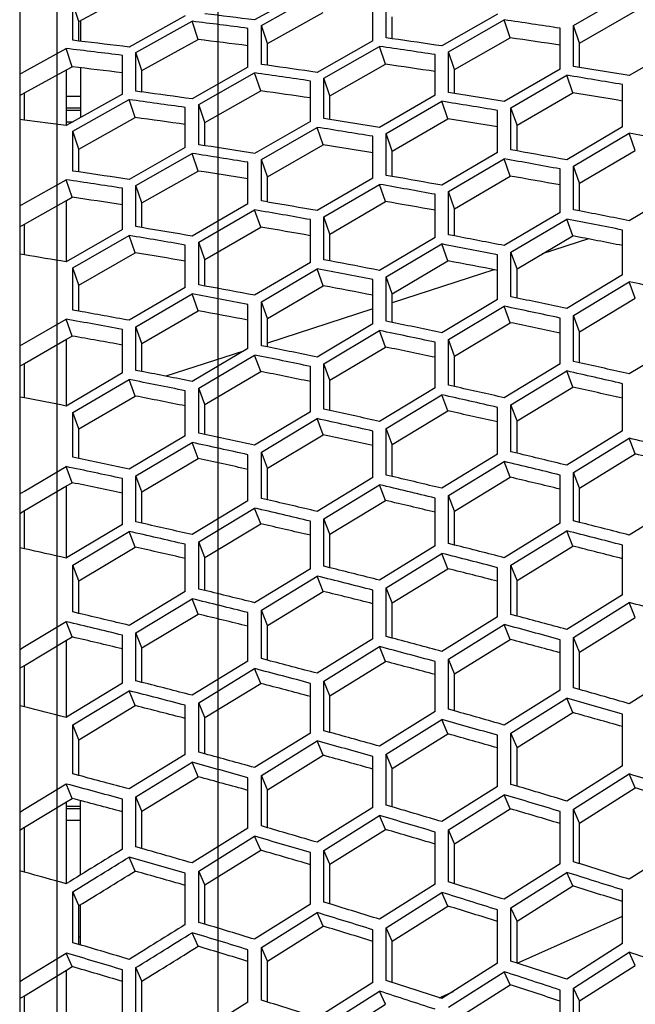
# Model space of a CAD drawing. Header units: millimetres. Extents: x 0 to 420, y 0 to 297.
# Tile 89 of 150: x 196.49 to 201.76, y 233.38 to 241.81. Entities that reach past the tile are written whole.
import ezdxf

# ---------------------------------------------------------------- set-up
doc = ezdxf.new("R2010")
doc.units = ezdxf.units.MM
doc.header["$LTSCALE"] = 23.1
doc.layers.get('0').update_dxf_attribs({"linetype": 'CONTINUOUS'})
doc.layers.add('06___PRT_ALL_SURFS', color=7, linetype='CONTINUOUS')
doc.layers.add('DIM_PILOTEES', color=7, linetype='CONTINUOUS')
doc.styles.get("Standard").update_dxf_attribs({"font": 'txt', "width": 0.7})
doc.dimstyles.new('DIMSTYLE_4', dxfattribs={"dimtxt": 2.5, "dimasz": 3.5, "dimexe": 2, "dimexo": 0, "dimtad": 1, "dimdec": 0, "dimlfac": 5, "dimdsep": 46, "dimtxsty": 'Standard', "dimblk": '_FILLED', "dimblk1": '_FILLED', "dimblk2": '_FILLED', "dimcen": 0, "dimazin": 2, "dimtp": 0.5, "dimtm": 0.5, "dimtfac": 1, "dimtdec": 0, "dimtofl": 0, "dimtmove": 0, "dimatfit": 3, "dimldrblk": '_FILLED', "dimfxl": 0, "dimtolj": 1, "dimarcsym": 0})
doc.dimstyles.new('DIMSTYLE_6', dxfattribs={"dimtxt": 2.5, "dimasz": 3.5, "dimexe": 2, "dimexo": 0, "dimtad": 1, "dimlfac": 5, "dimdsep": 46, "dimtxsty": 'Standard', "dimblk": '_FILLED', "dimblk1": '_FILLED', "dimblk2": '_FILLED', "dimcen": 0, "dimazin": 2, "dimtp": 0.3, "dimtm": 0.3, "dimtfac": 1, "dimtofl": 0, "dimtmove": 0, "dimatfit": 3, "dimldrblk": '_FILLED', "dimfxl": 0, "dimtolj": 1, "dimarcsym": 0})

# ---------------------------------------------------------------- blocks, each defined once
blk = doc.blocks.new('_FILLED')
at = {"color": 0, "linetype": 'ByBlock'}
blk.add_solid([(0, 0), (-1, 0.1429), (-1, -0.1429)], dxfattribs=at)
blk = doc.blocks.new('*D9')
at = {"layer": 'DIM_PILOTEES', "color": 2, "linetype": 'Continuous'}
for p, q in [((198.1929, 218.0943), (198.1929, 271.5517)), ((222.1929, 218.0943), (222.1929, 271.5517)), ((198.1929, 269.5517), (210.1929, 269.5517)), ((222.1929, 269.5517), (210.1929, 269.5517))]:
    blk.add_line(p, q, dxfattribs=at)
at = {"layer": 'DIM_PILOTEES', "color": 2, "linetype": 'Continuous', "xscale": 3.5, "yscale": 3.5, "zscale": 3.5, "rotation": 180}
blk.add_blockref('_FILLED', (198.1929, 269.5517), dxfattribs=at)
at = {"layer": 'DIM_PILOTEES', "color": 2, "linetype": 'Continuous', "xscale": 3.5, "yscale": 3.5, "zscale": 3.5}
blk.add_blockref('_FILLED', (222.1929, 269.5517), dxfattribs=at)
at = {"layer": 'DIM_PILOTEES', "color": 2, "linetype": 'Continuous', "insert": (210.1929, 272.6767), "char_height": 2.5, "width": 8.035714, "attachment_point": 2, "line_spacing_factor": 0.9}
blk.add_mtext('{\\ftxt;\\W0.0001;\\H0.0001;\\~}{\\ftxt;\\W2.1428571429;\\H2.5; }{\\ftxt;\\W0.0001;\\H0.0001;\\~}', dxfattribs=at)
blk = doc.blocks.new('*D10')
at = {"layer": 'DIM_PILOTEES', "color": 2, "linetype": 'Continuous'}
for p, q in [((196.8129, 204.5533), (196.8129, 276.5517)), ((222.1929, 218.0943), (222.1929, 276.5517)), ((196.8129, 274.5517), (209.5029, 274.5517)), ((222.1929, 274.5517), (209.5029, 274.5517))]:
    blk.add_line(p, q, dxfattribs=at)
at = {"layer": 'DIM_PILOTEES', "color": 2, "linetype": 'Continuous', "xscale": 3.5, "yscale": 3.5, "zscale": 3.5, "rotation": 180}
blk.add_blockref('_FILLED', (196.8129, 274.5517), dxfattribs=at)
at = {"layer": 'DIM_PILOTEES', "color": 2, "linetype": 'Continuous', "xscale": 3.5, "yscale": 3.5, "zscale": 3.5}
blk.add_blockref('_FILLED', (222.1929, 274.5517), dxfattribs=at)
at = {"layer": 'DIM_PILOTEES', "color": 2, "linetype": 'Continuous', "insert": (209.5029, 277.6767), "char_height": 2.5, "width": 8.035714, "attachment_point": 2, "line_spacing_factor": 0.9}
blk.add_mtext('{\\ftxt;\\W0.0001;\\H0.0001;\\~}{\\ftxt;\\W2.1428571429;\\H2.5; }{\\ftxt;\\W0.0001;\\H0.0001;\\~}', dxfattribs=at)
blk = doc.blocks.new('*D11')
at = {"layer": 'DIM_PILOTEES', "color": 2, "linetype": 'Continuous'}
for p, q in [((186.1121, 221.9611), (186.1121, 281.5517)), ((233.9929, 233.5885), (233.9929, 281.5517)), ((186.1121, 279.5517), (210.0525, 279.5517)), ((233.9929, 279.5517), (210.0525, 279.5517))]:
    blk.add_line(p, q, dxfattribs=at)
at = {"layer": 'DIM_PILOTEES', "color": 2, "linetype": 'Continuous', "xscale": 3.5, "yscale": 3.5, "zscale": 3.5, "rotation": 180}
blk.add_blockref('_FILLED', (186.1121, 279.5517), dxfattribs=at)
at = {"layer": 'DIM_PILOTEES', "color": 2, "linetype": 'Continuous', "xscale": 3.5, "yscale": 3.5, "zscale": 3.5}
blk.add_blockref('_FILLED', (233.9929, 279.5517), dxfattribs=at)
at = {"layer": 'DIM_PILOTEES', "color": 2, "linetype": 'Continuous', "insert": (210.0525, 282.6767), "char_height": 2.5, "width": 8.571429, "attachment_point": 2, "line_spacing_factor": 0.9}
blk.add_mtext('{\\ftxt;\\W0.0001;\\H0.0001;\\~}{\\ftxt;\\W2.2857142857;\\H2.5; }{\\ftxt;\\W0.0001;\\H0.0001;\\~}', dxfattribs=at)

msp = doc.modelspace()

# ---------------------------------------------------------------- linework, layer by layer
at = {"color": 7, "linetype": 'Continuous'}
for p, q in [((196.4918, 249.1965), (196.4918, 228.4038)), ((198.982, 242.076), (198.5041, 241.8084)), ((198.5615, 241.7614), (199.0393, 242.0295)), ((199.6309, 241.6555), (199.6309, 241.9919)), ((201.2338, 241.762), (201.7121, 242.037)), ((196.9469, 241.6341), (196.9469, 241.9532)), ((196.9987, 241.795), (196.9469, 241.9532)), ((199.5165, 241.6311), (199.5165, 241.9673)), ((197.91, 241.8433), (197.4294, 241.5763)), ((200.5846, 241.8588), (200.1077, 241.5858)), ((197.0129, 241.8027), (197.0129, 241.6264)), ((197.4871, 241.5298), (197.9676, 241.7972)), ((198.0194, 241.6409), (197.9676, 241.7972)), ((198.4467, 241.403), (198.4467, 241.7367)), ((198.5615, 241.4275), (198.5615, 241.7614)), ((198.6133, 241.606), (198.5615, 241.7614)), ((200.1649, 241.5359), (200.6418, 241.8093)), ((200.6936, 241.6559), (200.6418, 241.8093)), ((201.1191, 241.3866), (201.1191, 241.7377)), ((201.2338, 241.4106), (201.2338, 241.762)), ((201.2856, 241.6095), (201.2338, 241.762)), ((199.6827, 241.648), (199.6309, 241.6555)), ((196.5329, 241.3673), (196.8889, 241.5634)), ((196.9406, 241.4071), (196.8889, 241.5634)), ((196.9987, 241.6281), (196.9469, 241.6341)), ((199.5165, 241.6311), (199.0393, 241.3593)), ((199.0966, 241.3099), (199.5737, 241.582)), ((199.6255, 241.4286), (199.5737, 241.582)), ((202.1917, 241.6109), (201.7121, 241.3319)), ((197.3716, 241.1738), (197.3716, 241.5049)), ((197.4871, 241.1984), (197.4871, 241.5298)), ((197.5389, 241.3744), (197.4871, 241.5298)), ((200.0505, 241.1632), (200.0505, 241.5117)), ((200.1649, 241.1871), (200.1649, 241.5359)), ((200.2167, 241.3833), (200.1649, 241.5359)), ((197.0129, 241.3987), (197.0129, 240.9729)), ((198.4467, 241.403), (197.9676, 241.1321)), ((198.6133, 241.4202), (198.5615, 241.4275)), ((201.2856, 241.4022), (201.2338, 241.4106)), ((196.4918, 241.3447), (196.5329, 241.3673)), ((196.4918, 241.3447), (196.5329, 241.3673)), ((196.8929, 240.9035), (196.8929, 241.3809)), ((198.0252, 241.0832), (198.5041, 241.3544)), ((198.5559, 241.201), (198.5041, 241.3544)), ((199.0966, 240.9637), (199.0966, 241.3099)), ((199.1484, 241.1573), (199.0966, 241.3099)), ((201.1191, 241.3866), (200.6418, 241.1094)), ((200.6991, 241.057), (201.1765, 241.3347)), ((201.2282, 241.1843), (201.1765, 241.3347)), ((198.982, 240.9397), (198.982, 241.2856)), ((201.6547, 240.8919), (201.6547, 241.2552)), ((196.5329, 240.9508), (196.5329, 241.1832)), ((197.3716, 241.1738), (196.8889, 240.9035)), ((196.8929, 241.1571), (197.0129, 241.1571)), ((197.5389, 241.1914), (197.4871, 241.1984)), ((200.0505, 241.1632), (199.5737, 240.8874)), ((200.2167, 241.1788), (200.1649, 241.1871)), ((196.8929, 241.0571), (197.0129, 241.0571)), ((196.9469, 240.8551), (197.4294, 241.1258)), ((197.4811, 240.9724), (197.4294, 241.1258)), ((197.91, 240.7156), (197.91, 241.0588)), ((198.0252, 240.7396), (198.0252, 241.0832)), ((198.0769, 240.9307), (198.0252, 241.0832)), ((199.6309, 240.8355), (200.1077, 241.1117)), ((200.1595, 240.9612), (200.1077, 241.1117)), ((200.6991, 240.6961), (200.6991, 241.057)), ((200.7508, 240.9075), (200.6991, 241.057)), ((197.0129, 241.0333), (196.8929, 241.0333)), ((200.5846, 240.6726), (200.5846, 241.0333)), ((196.5329, 240.9508), (196.4918, 240.9562)), ((196.8929, 240.9371), (196.949, 240.9371)), ((198.982, 240.9397), (198.5041, 240.665)), ((198.5615, 240.6136), (199.0393, 240.8887)), ((199.0911, 240.7383), (199.0393, 240.8887)), ((199.1484, 240.9556), (199.0966, 240.9637)), ((201.6547, 240.8919), (201.1765, 240.6104)), ((196.9469, 240.5142), (196.9469, 240.8551)), ((196.9987, 240.7025), (196.9469, 240.8551)), ((199.5165, 240.4537), (199.5165, 240.8117)), ((199.6309, 240.4772), (199.6309, 240.8355)), ((199.6827, 240.6859), (199.6309, 240.8355)), ((201.2338, 240.5556), (201.7121, 240.8375)), ((201.7639, 240.6901), (201.7121, 240.8375)), ((197.91, 240.7156), (197.4294, 240.4416)), ((198.077, 240.7317), (198.0252, 240.7396)), ((197.4871, 240.3908), (197.9676, 240.6651)), ((198.0194, 240.5147), (197.9676, 240.6651)), ((200.5846, 240.6726), (200.1077, 240.3928)), ((200.7508, 240.6869), (200.6991, 240.6961)), ((198.4467, 240.2345), (198.4467, 240.5898)), ((198.5615, 240.2581), (198.5615, 240.6136)), ((198.6133, 240.4641), (198.5615, 240.6136)), ((200.1649, 240.3385), (200.6418, 240.6187)), ((200.6936, 240.4713), (200.6418, 240.6187)), ((201.2338, 240.1826), (201.2338, 240.5556)), ((201.2856, 240.4091), (201.2338, 240.5556)), ((196.9987, 240.5065), (196.9469, 240.5142)), ((199.6827, 240.4682), (199.6309, 240.4772)), ((201.1191, 240.1596), (201.1191, 240.5323)), ((196.5329, 240.2388), (196.8889, 240.44)), ((196.9406, 240.2896), (196.8889, 240.44)), ((197.4871, 240.0379), (197.4871, 240.3908)), ((197.5389, 240.2412), (197.4871, 240.3908)), ((199.5165, 240.4537), (199.0393, 240.1752)), ((199.0966, 240.1214), (199.5737, 240.4003)), ((199.6255, 240.2529), (199.5737, 240.4003)), ((197.3716, 240.0142), (197.3716, 240.3668)), ((200.0505, 239.9453), (200.0505, 240.3152)), ((200.1649, 239.9682), (200.1649, 240.3385)), ((200.2167, 240.192), (200.1649, 240.3385)), ((202.1917, 240.3748), (201.7121, 240.0891)), ((196.4918, 240.2157), (196.5329, 240.2388)), ((196.4918, 240.2157), (196.5329, 240.2388)), ((196.8929, 239.7396), (196.8929, 240.2626)), ((198.4467, 240.2345), (197.9676, 239.957)), ((198.6133, 240.2492), (198.5615, 240.2581)), ((198.0252, 239.9037), (198.5041, 240.1817)), ((198.5559, 240.0343), (198.5041, 240.1817)), ((201.1191, 240.1596), (200.6418, 239.8758)), ((201.2856, 240.1726), (201.2338, 240.1826)), ((196.5329, 239.7954), (196.5329, 240.0599)), ((198.982, 239.731), (198.982, 240.0981)), ((199.0966, 239.754), (199.0966, 240.1214)), ((199.1484, 239.9749), (199.0966, 240.1214)), ((200.6991, 239.8191), (201.1765, 240.1034)), ((201.2282, 239.9591), (201.1765, 240.1034)), ((197.3716, 240.0142), (196.8889, 239.7373)), ((196.9469, 239.6847), (197.4294, 239.9619)), ((197.4811, 239.8145), (197.4294, 239.9619)), ((197.5389, 240.0294), (197.4871, 240.0379)), ((200.2167, 239.9583), (200.1649, 239.9682)), ((201.6547, 239.6245), (201.6547, 240.0091)), ((197.91, 239.516), (197.91, 239.8803)), ((198.0252, 239.5391), (198.0252, 239.9037)), ((198.0769, 239.7573), (198.0252, 239.9037)), ((200.0505, 239.9453), (199.5737, 239.663)), ((199.6309, 239.6068), (200.1077, 239.8895)), ((200.1595, 239.7452), (200.1077, 239.8895)), ((201.3635, 239.9329), (200.9668, 239.804)), ((196.5329, 239.7954), (196.4918, 239.802)), ((200.5846, 239.4147), (200.5846, 239.7964)), ((200.6991, 239.4371), (200.6991, 239.8191)), ((200.7508, 239.6758), (200.6991, 239.8191)), ((198.982, 239.731), (198.5041, 239.4499)), ((199.1484, 239.7442), (199.0966, 239.754)), ((196.9469, 239.3228), (196.9469, 239.6847)), ((196.9987, 239.5382), (196.9469, 239.6847)), ((198.5615, 239.3942), (199.0393, 239.6757)), ((199.0911, 239.5314), (199.0393, 239.6757)), ((200.5526, 239.6694), (199.6827, 239.3868)), ((201.6547, 239.6245), (201.1765, 239.3368)), ((198.077, 239.5296), (198.0252, 239.5391)), ((199.5165, 239.2052), (199.5165, 239.584)), ((199.6309, 239.2276), (199.6309, 239.6068)), ((199.6827, 239.4635), (199.6309, 239.6068)), ((201.2338, 239.2777), (201.7121, 239.5659)), ((201.7639, 239.4248), (201.7121, 239.5659)), ((197.91, 239.516), (197.4294, 239.2357)), ((197.4871, 239.1807), (197.9676, 239.4613)), ((198.0194, 239.317), (197.9676, 239.4613)), ((198.4467, 238.9954), (198.4467, 239.3714)), ((198.5615, 239.0179), (198.5615, 239.3942)), ((198.6133, 239.2509), (198.5615, 239.3942)), ((200.5846, 239.4147), (200.1077, 239.1286)), ((200.7508, 239.4264), (200.6991, 239.4371)), ((196.9987, 239.3136), (196.9469, 239.3228)), ((199.5165, 239.3328), (198.6133, 239.0393)), ((200.1649, 239.0701), (200.6418, 239.3565)), ((200.6936, 239.2155), (200.6418, 239.3565)), ((196.5329, 239.0397), (196.8889, 239.2454)), ((196.9406, 239.1011), (196.8889, 239.2454)), ((199.5165, 239.2052), (199.0393, 238.9205)), ((199.6827, 239.217), (199.6309, 239.2276)), ((201.1191, 238.8621), (201.1191, 239.2555)), ((201.2338, 238.8841), (201.2338, 239.2777)), ((201.2856, 239.1377), (201.2338, 239.2777)), ((197.3716, 238.7845), (197.3716, 239.1577)), ((197.4871, 238.8072), (197.4871, 239.1807)), ((197.5389, 239.0373), (197.4871, 239.1807)), ((199.0966, 238.8625), (199.5737, 239.1475)), ((199.6255, 239.0065), (199.5737, 239.1475)), ((196.4918, 239.016), (196.5329, 239.0397)), ((196.4918, 239.016), (196.5329, 239.0397)), ((196.8929, 238.5017), (196.8929, 239.0736)), ((200.0505, 238.6574), (200.0505, 239.0478)), ((200.1649, 238.6793), (200.1649, 239.0701)), ((200.2167, 238.93), (200.1649, 239.0701)), ((202.1917, 239.0675), (201.7121, 238.7759)), ((198.4086, 238.9728), (197.7435, 238.7567)), ((198.4467, 238.9954), (197.9676, 238.7118)), ((198.6133, 239.0075), (198.5615, 239.0179)), ((196.5329, 238.5704), (196.5329, 238.8663)), ((198.0252, 238.6544), (198.5041, 238.9383)), ((198.5559, 238.7973), (198.5041, 238.9383)), ((199.0966, 238.4747), (199.0966, 238.8625)), ((199.1484, 238.7225), (199.0966, 238.8625)), ((201.1191, 238.8621), (200.6418, 238.5724)), ((201.2856, 238.8725), (201.2338, 238.8841)), ((197.3716, 238.7845), (196.8889, 238.5017)), ((197.5389, 238.7971), (197.4871, 238.8072)), ((198.982, 238.4528), (198.982, 238.8403)), ((200.6991, 238.5115), (201.1765, 238.8016)), ((201.2282, 238.6639), (201.1765, 238.8016)), ((196.9469, 238.4449), (197.4294, 238.728)), ((197.4811, 238.587), (197.4294, 238.728)), ((201.6547, 238.2879), (201.6547, 238.6928)), ((197.91, 238.2474), (197.91, 238.632)), ((198.0252, 238.2695), (198.0252, 238.6544)), ((198.0769, 238.5143), (198.0252, 238.6544)), ((200.0505, 238.6574), (199.5737, 238.3693)), ((200.2167, 238.6679), (200.1649, 238.6793)), ((196.5329, 238.5704), (196.4918, 238.5782)), ((199.6309, 238.309), (200.1077, 238.5974)), ((200.1595, 238.4597), (200.1077, 238.5974)), ((196.9469, 238.063), (196.9469, 238.4449)), ((196.9987, 238.3048), (196.9469, 238.4449)), ((198.982, 238.4528), (198.5041, 238.1659)), ((199.1484, 238.4634), (199.0966, 238.4747)), ((200.5846, 238.088), (200.5846, 238.4898)), ((200.6991, 238.1094), (200.6991, 238.5115)), ((200.7508, 238.3748), (200.6991, 238.5115)), ((198.5615, 238.1061), (199.0393, 238.3933)), ((199.0911, 238.2556), (199.0393, 238.3933)), ((198.077, 238.2585), (198.0252, 238.2695)), ((199.5165, 237.8884), (199.5165, 238.2873)), ((199.6309, 237.9098), (199.6309, 238.309)), ((199.6827, 238.1722), (199.6309, 238.309)), ((201.6547, 238.2879), (201.1765, 237.9947)), ((197.91, 238.2474), (197.4294, 237.9616)), ((197.4871, 237.9024), (197.9676, 238.1886)), ((198.0194, 238.0509), (197.9676, 238.1886)), ((201.2338, 237.9315), (201.7121, 238.2252)), ((201.7639, 238.0908), (201.7121, 238.2252)), ((198.5615, 237.71), (198.5615, 238.1061)), ((198.6133, 237.9694), (198.5615, 238.1061)), ((200.7508, 238.0971), (200.6991, 238.1094)), ((196.9987, 238.0523), (196.9469, 238.063)), ((198.4467, 237.6885), (198.4467, 238.0844)), ((200.5846, 238.088), (200.1077, 237.7965)), ((200.1649, 237.7338), (200.6418, 238.0257)), ((200.6936, 237.8914), (200.6418, 238.0257)), ((196.5329, 237.7728), (196.8889, 237.9825)), ((196.9406, 237.8448), (196.8889, 237.9825)), ((201.2338, 237.5181), (201.2338, 237.9315)), ((201.2856, 237.7982), (201.2338, 237.9315)), ((197.3716, 237.4877), (197.3716, 237.8805)), ((197.4871, 237.5093), (197.4871, 237.9024)), ((197.5389, 237.7657), (197.4871, 237.9024)), ((199.5165, 237.8884), (199.0393, 237.5984)), ((199.6827, 237.8976), (199.6309, 237.9098)), ((201.1191, 237.4972), (201.1191, 237.9103)), ((196.4918, 237.7486), (196.5329, 237.7728)), ((196.4918, 237.7486), (196.5329, 237.7728)), ((196.8929, 237.202), (196.8929, 237.8167)), ((199.0966, 237.5363), (199.5737, 237.8267)), ((199.6255, 237.6923), (199.5737, 237.8267)), ((198.4467, 237.6885), (197.9676, 237.3997)), ((198.6133, 237.6981), (198.5615, 237.71)), ((200.0505, 237.3027), (200.0505, 237.7127)), ((200.1649, 237.3235), (200.1649, 237.7338)), ((200.2167, 237.6005), (200.1649, 237.7338)), ((202.1917, 237.6925), (201.7121, 237.3956)), ((196.5329, 237.2787), (196.5329, 237.6054)), ((198.0252, 237.3382), (198.5041, 237.6274)), ((198.5559, 237.493), (198.5041, 237.6274)), ((197.5389, 237.4976), (197.4871, 237.5093)), ((198.982, 237.1082), (198.982, 237.5151)), ((199.0966, 237.129), (199.0966, 237.5363)), ((199.1484, 237.403), (199.0966, 237.5363)), ((201.2856, 237.505), (201.2338, 237.5181)), ((197.3716, 237.4877), (196.8929, 237.202)), ((196.9469, 237.1388), (197.4294, 237.4271)), ((197.4811, 237.2928), (197.4294, 237.4271)), ((201.1191, 237.4972), (200.6418, 237.2024)), ((200.6991, 237.1375), (201.1765, 237.4327)), ((201.2282, 237.3018), (201.1765, 237.4327)), ((196.5329, 237.2787), (196.4918, 237.2877)), ((197.91, 236.9131), (197.91, 237.3169)), ((198.0252, 236.934), (198.0252, 237.3382)), ((198.0769, 237.2049), (198.0252, 237.3382)), ((200.0505, 237.3027), (199.5737, 237.0095)), ((200.2167, 237.3105), (200.1649, 237.3235)), ((201.6547, 236.8854), (201.6547, 237.3095)), ((196.8929, 237.202), (196.8889, 237.1996)), ((196.8929, 237.202), (196.8889, 237.1996)), ((199.6309, 236.9451), (200.1077, 237.2387)), ((200.1595, 237.1078), (200.1077, 237.2387)), ((196.9469, 236.7377), (196.9469, 237.1388)), ((196.9987, 237.0055), (196.9469, 237.1388)), ((198.982, 237.1082), (198.5041, 236.8163)), ((199.1484, 237.1162), (199.0966, 237.129)), ((200.5846, 236.6959), (200.5846, 237.1168)), ((200.6991, 236.7162), (200.6991, 237.1375)), ((200.7508, 237.0076), (200.6991, 237.1375)), ((198.5615, 236.7526), (199.0393, 237.0447)), ((199.0911, 236.9139), (199.0393, 237.0447)), ((198.077, 236.9214), (198.0252, 236.934)), ((199.5165, 236.5067), (199.5165, 236.9245)), ((199.6309, 236.527), (199.6309, 236.9451)), ((199.6827, 236.8153), (199.6309, 236.9451)), ((197.91, 236.9131), (197.4294, 236.6222)), ((197.4871, 236.5591), (197.9676, 236.8502)), ((198.0194, 236.7194), (197.9676, 236.8502)), ((201.6547, 236.8854), (201.1765, 236.5873)), ((198.5615, 236.3376), (198.5615, 236.7526)), ((198.6133, 236.6228), (198.5615, 236.7526)), ((201.2338, 236.5201), (201.7121, 236.8186)), ((201.7639, 236.6913), (201.7121, 236.8186)), ((196.9987, 236.7255), (196.9469, 236.7377)), ((198.4467, 236.3172), (198.4467, 236.7319)), ((200.5846, 236.6959), (200.1077, 236.3996)), ((200.7508, 236.7023), (200.6991, 236.7162)), ((196.5329, 236.4411), (196.8889, 236.6544)), ((196.9406, 236.5235), (196.8889, 236.6544)), ((196.8889, 236.6544), (196.8929, 236.6535)), ((200.1649, 236.333), (200.6418, 236.6296)), ((200.6936, 236.5023), (200.6418, 236.6296)), ((197.3716, 236.1268), (197.3716, 236.5383)), ((197.4871, 236.1473), (197.4871, 236.5591)), ((197.5389, 236.4293), (197.4871, 236.5591)), ((199.5165, 236.5067), (199.0393, 236.2119)), ((199.6827, 236.5133), (199.6309, 236.527)), ((201.1191, 236.0683), (201.1191, 236.5001)), ((201.2338, 236.088), (201.2338, 236.5201)), ((201.2856, 236.3939), (201.2338, 236.5201)), ((196.4918, 236.4166), (196.5329, 236.4411)), ((196.8929, 235.8367), (196.8929, 236.495)), ((199.0966, 236.1459), (199.5737, 236.441)), ((199.6255, 236.3137), (199.5737, 236.441)), ((198.6133, 236.3241), (198.5615, 236.3376)), ((200.1649, 235.9041), (200.1649, 236.333)), ((200.2167, 236.2068), (200.1649, 236.333)), ((196.5329, 235.9236), (196.5329, 236.2802)), ((198.4467, 236.3172), (197.9676, 236.0237)), ((198.0252, 235.9583), (198.5041, 236.2521)), ((198.5559, 236.1248), (198.5041, 236.2521)), ((200.0505, 235.8844), (200.0505, 236.313)), ((202.1917, 236.2529), (201.7121, 235.9516)), ((197.3716, 236.1268), (196.8929, 235.8367)), ((197.5389, 236.1341), (197.4871, 236.1473)), ((198.982, 235.7006), (198.982, 236.1259)), ((199.0966, 235.7203), (199.0966, 236.1459)), ((199.1484, 236.0197), (199.0966, 236.1459)), ((201.2856, 236.0734), (201.2338, 236.088)), ((196.9469, 235.7695), (197.4294, 236.0624)), ((197.4811, 235.9351), (197.4294, 236.0624)), ((201.1191, 236.0683), (200.6418, 235.769)), ((200.6991, 235.7002), (201.1765, 235.9999)), ((201.2282, 235.8762), (201.1765, 235.9999)), ((196.5329, 235.9236), (196.4918, 235.9338)), ((197.91, 235.5161), (197.91, 235.9382)), ((198.0252, 235.5359), (198.0252, 235.9583)), ((198.0769, 235.8321), (198.0252, 235.9583)), ((196.8929, 235.8367), (196.8889, 235.8343)), ((200.0505, 235.8844), (199.5737, 235.5868)), ((200.2167, 235.8896), (200.1649, 235.9041)), ((201.6547, 235.4204), (201.6547, 235.8627)), ((196.9469, 235.3503), (196.9469, 235.7695)), ((196.9987, 235.6433), (196.9469, 235.7695)), ((199.6309, 235.5186), (200.1077, 235.8165)), ((200.1595, 235.6929), (200.1077, 235.8165)), ((198.982, 235.7006), (198.5041, 235.4044)), ((199.1484, 235.7059), (199.0966, 235.7203)), ((200.5846, 235.2417), (200.5846, 235.6808)), ((200.6991, 235.2608), (200.6991, 235.7002)), ((200.7508, 235.5777), (200.6991, 235.7002)), ((198.5615, 235.3368), (199.0393, 235.6333)), ((199.0911, 235.5096), (199.0393, 235.6333)), ((197.91, 235.5161), (197.4294, 235.2211)), ((198.077, 235.5218), (198.0252, 235.5359)), ((199.5165, 235.0634), (199.5165, 235.4992)), ((199.6309, 235.0825), (199.6309, 235.5186)), ((199.6827, 235.396), (199.6309, 235.5186)), ((197.4871, 235.1541), (197.9676, 235.4494)), ((198.0194, 235.3257), (197.9676, 235.4494)), ((201.6547, 235.4204), (201.1765, 235.1181)), ((196.9987, 235.3366), (196.9469, 235.3503)), ((198.4467, 234.8848), (198.4467, 235.3173)), ((198.5615, 234.904), (198.5615, 235.3368)), ((198.6133, 235.2142), (198.5615, 235.3368)), ((201.2338, 235.0472), (201.7121, 235.3497)), ((201.7639, 235.2298), (201.7121, 235.3497)), ((196.5329, 235.0481), (196.8889, 235.2644)), ((196.9406, 235.1407), (196.8889, 235.2644)), ((196.8889, 235.2644), (196.8929, 235.2633)), ((200.5846, 235.2417), (200.1077, 234.9413)), ((200.7508, 235.2455), (200.6991, 235.2608)), ((197.4871, 234.7246), (197.4871, 235.1541)), ((197.5389, 235.0316), (197.4871, 235.1541)), ((200.1649, 234.871), (200.6418, 235.1716)), ((200.6936, 235.0517), (200.6418, 235.1716)), ((196.8929, 234.4114), (196.8929, 235.1117)), ((196.8929, 235.0733), (197.0129, 235.0733)), ((197.0129, 234.4849), (197.0129, 235.1217)), ((197.3716, 234.7053), (197.3716, 235.1345)), ((199.5165, 235.0634), (199.0393, 234.7646)), ((199.6827, 235.0673), (199.6309, 235.0825)), ((196.4918, 235.0232), (196.5329, 235.0481)), ((196.8929, 235.0533), (197.0129, 235.0533)), ((199.0966, 234.6949), (199.5737, 234.9939)), ((199.6255, 234.8739), (199.5737, 234.9939)), ((201.1191, 234.5789), (201.1191, 235.0283)), ((201.2338, 234.5974), (201.2338, 235.0472)), ((201.2856, 234.9283), (201.2338, 235.0472)), ((196.5329, 234.5083), (196.5329, 234.8939)), ((196.8929, 234.9533), (197.0129, 234.9533)), ((198.6133, 234.889), (198.5615, 234.904)), ((198.4467, 234.8848), (197.9676, 234.5874)), ((198.0252, 234.5183), (198.5041, 234.8159)), ((198.5559, 234.696), (198.5041, 234.8159)), ((200.0505, 234.4061), (200.0505, 234.8521)), ((200.1649, 234.4246), (200.1649, 234.871)), ((200.2167, 234.7521), (200.1649, 234.871)), ((202.1917, 234.7523), (201.7121, 234.4473)), ((197.5389, 234.71), (197.4871, 234.7246)), ((198.982, 234.2333), (198.982, 234.676)), ((199.0966, 234.2518), (199.0966, 234.6949)), ((199.1484, 234.576), (199.0966, 234.6949)), ((197.4811, 234.5171), (197.4294, 234.6371)), ((201.1191, 234.5789), (200.6418, 234.2759)), ((201.2856, 234.5813), (201.2338, 234.5974)), ((196.5329, 234.5083), (196.4918, 234.5196)), ((197.91, 234.0599), (197.91, 234.4993)), ((198.0252, 234.0786), (198.0252, 234.5183)), ((198.0769, 234.3994), (198.0252, 234.5183)), ((200.6991, 234.2034), (201.1765, 234.5067)), ((201.2282, 234.3905), (201.1765, 234.5067)), ((196.8929, 234.4114), (196.8889, 234.4089)), ((196.8929, 234.4114), (196.8889, 234.4089)), ((200.0505, 234.4061), (199.5737, 234.1048)), ((200.2167, 234.4086), (200.1649, 234.4246)), ((196.9469, 233.9042), (196.9469, 234.3405)), ((196.9987, 234.2217), (196.9469, 234.3405)), ((199.6309, 234.033), (200.1077, 234.3345)), ((200.1595, 234.2183), (200.1077, 234.3345)), ((201.6547, 233.8964), (201.6547, 234.3559)), ((197.0129, 233.8849), (197.0129, 234.2303)), ((198.982, 234.2333), (198.5041, 233.9335)), ((199.1484, 234.236), (199.0966, 234.2518)), ((198.5615, 233.8623), (199.0393, 234.1623)), ((199.0911, 234.0461), (199.0393, 234.1623)), ((200.5846, 233.729), (200.5846, 234.1851)), ((200.6991, 233.7469), (200.6991, 234.2034)), ((200.7508, 234.0884), (200.6991, 234.2034)), ((198.077, 234.063), (198.0252, 234.0786)), ((200.7508, 233.7304), (201.6547, 234.1329)), ((198.0194, 233.8734), (197.9676, 233.9896)), ((199.5165, 233.562), (199.5165, 234.0147)), ((199.6309, 233.5799), (199.6309, 234.033)), ((199.6827, 233.9179), (199.6309, 234.033)), ((196.9987, 233.889), (196.9469, 233.9042)), ((196.9987, 233.9533), (197.0129, 233.9533)), ((201.6547, 233.8964), (201.1765, 233.5908)), ((196.5329, 233.597), (196.8889, 233.8158)), ((196.9406, 233.6996), (196.8889, 233.8158)), ((196.8889, 233.8158), (196.8929, 233.8146)), ((198.4467, 233.3947), (198.4467, 233.844)), ((198.5615, 233.4127), (198.5615, 233.8623)), ((198.6133, 233.7473), (198.5615, 233.8623)), ((201.2338, 233.5162), (201.7121, 233.8221)), ((201.7639, 233.7098), (201.7121, 233.8221)), ((200.5846, 233.729), (200.1077, 233.4254)), ((200.7508, 233.7301), (200.6991, 233.7469)), ((196.8929, 232.9296), (196.8929, 233.6703)), ((197.3716, 233.2266), (197.3716, 233.6724)), ((197.4871, 233.2447), (197.4871, 233.6909)), ((197.5389, 233.5758), (197.4871, 233.6909)), ((200.1649, 233.3514), (200.6418, 233.6553)), ((200.6936, 233.543), (200.6418, 233.6553)), ((196.4918, 233.5719), (196.5329, 233.597)), ((196.4918, 233.5719), (196.5329, 233.597)), ((199.5165, 233.562), (199.0393, 233.26)), ((199.6827, 233.5633), (199.6309, 233.5799)), ((199.0966, 233.1867), (199.5737, 233.4889)), ((199.6255, 233.3766), (199.5737, 233.4889)), ((200.0834, 233.4333), (200.2056, 233.4877)), ((201.1191, 233.0326), (201.1191, 233.4985)), ((201.2338, 233.0499), (201.2338, 233.5162)), ((201.2856, 233.4051), (201.2338, 233.5162)), ((196.5329, 233.0363), (196.5329, 233.4501)), ((198.4467, 233.3947), (197.9676, 233.0941)), ((198.6133, 233.3963), (198.5615, 233.4127))]:
    msp.add_line(p, q, dxfattribs=at)
for centre, radius, start, end in [((189.0805, 168.3311), 74.0792, 82.691629, 83.024605), ((188.9697, 168.6603), 73.6884, 82.610774, 82.986245), ((187.3558, 151.5191), 91.2624, 81.326097, 81.629118), ((187.813, 159.066), 83.4307, 81.525782, 81.820774), ((188.7878, 172.6979), 69.3404, 82.889033, 83.290801), ((188.8983, 172.4404), 69.6602, 82.965477, 83.322274), ((187.7128, 159.5481), 82.887, 81.439723, 81.77288), ((187.9595, 165.3626), 76.8001, 81.705069, 82.026142), ((185.5464, 144.5847), 98.0885, 80.513916, 80.766448), ((187.8578, 165.7398), 76.3605, 81.623282, 81.985573), ((185.4667, 145.3131), 97.2983, 80.422857, 80.708324), ((187.943, 170.2243), 71.613, 81.953077, 82.29935), ((186.2554, 154.2996), 87.9938, 80.590271, 80.870748), ((187.8402, 170.5186), 71.2553, 81.875705, 82.265945), ((186.1693, 154.8602), 87.3705, 80.503319, 80.820234), ((187.7826, 173.8297), 67.6891, 82.268541, 82.572555), ((186.577, 162.1739), 79.6953, 80.655968, 81.003449), ((186.6675, 161.7389), 80.1939, 80.738648, 81.046409), ((183.1881, 137.7459), 104.7427, 79.546854, 79.813469), ((186.8572, 167.4749), 74.111, 80.958206, 81.292458), ((186.7636, 167.8131), 73.7085, 80.879942, 81.25692), ((184.409, 148.5285), 93.5961, 79.679912, 79.944647), ((184.3411, 149.1869), 92.8735, 79.592105, 79.891365), ((186.8758, 171.8921), 69.3572, 81.247689, 81.607502), ((185.1595, 157.3547), 84.3728, 79.795137, 80.088265), ((186.7798, 172.1534), 69.0309, 81.173962, 81.579182), ((185.0832, 157.8605), 83.8021, 79.711601, 80.042745), ((185.6074, 164.1248), 77.2274, 79.983809, 80.304628), ((185.5251, 164.5156), 76.7711, 79.904689, 80.266769), ((182.191, 141.5263), 100.4774, 78.79709, 79.044955), ((182.1472, 142.3087), 99.6288, 78.708465, 78.988776), ((185.7405, 169.6431), 71.2837, 80.170301, 80.562182), ((185.8272, 169.3417), 71.6513, 80.244881, 80.592556), ((183.3784, 152.0692), 89.4876, 78.877112, 79.154385), ((183.3201, 152.6624), 88.8278, 78.792757, 79.106152), ((185.8485, 173.2129), 67.4343, 80.577109, 80.883608), ((184.1521, 160.0837), 81.0598, 79.032646, 79.338716), ((184.0838, 160.5383), 80.5382, 78.952706, 79.298362), ((179.4777, 133.9209), 107.9594, 77.854577, 78.114764), ((184.546, 166.588), 74.099, 79.187458, 79.564363), ((184.6216, 166.2387), 74.5158, 79.262858, 79.596984), ((181.2491, 145.6909), 95.7426, 77.986946, 78.247243), ((184.86, 170.9752), 69.4082, 79.566497, 79.927798), ((181.2145, 146.3941), 94.9706, 77.901807, 78.196161), ((184.7789, 171.242), 69.0732, 79.49574, 79.902692), ((182.4389, 155.2312), 85.7378, 78.107284, 78.397388), ((182.3883, 155.7641), 85.136, 78.026559, 78.354379), ((183.2206, 162.5056), 78.0351, 78.304375, 78.623637), ((183.1589, 162.9125), 77.559, 78.228189, 78.588589), ((178.6711, 137.9567), 103.4187, 77.1268, 77.369104), ((183.6997, 168.0957), 72.0431, 78.577184, 78.924823), ((178.6679, 138.8005), 102.5029, 77.040911, 77.315054), ((183.6296, 168.4061), 71.6631, 78.505642, 78.897547), ((180.4, 149.4051), 91.436, 77.210082, 77.483106), ((183.9189, 172.2429), 67.5163, 78.924506, 79.232209), ((180.3723, 150.0356), 90.7342, 77.128604, 77.437299), ((181.5766, 158.0393), 82.3213, 77.371986, 77.675173), ((181.5321, 158.5165), 81.773, 77.295046, 77.637531), ((182.2975, 165.0021), 74.8453, 77.539396, 77.914724), ((182.354, 164.6395), 75.2792, 77.611693, 77.944358), ((175.5448, 129.5239), 111.8065, 76.212012, 76.464897), ((182.8326, 169.711), 69.794, 77.927973, 78.289293), ((177.9479, 143.1386), 97.5631, 76.260985, 76.549388), ((177.9456, 142.3845), 98.392, 76.343184, 76.598119), ((182.767, 169.9852), 69.4483, 77.860404, 78.267435), ((179.6282, 152.7021), 87.5241, 76.468036, 76.75404), ((179.6057, 153.266), 86.8863, 76.390372, 76.713654), ((180.7794, 160.5182), 79.2135, 76.672567, 76.98905), ((180.7396, 160.9439), 78.7143, 76.599545, 76.956886), ((181.49, 166.8256), 72.3784, 76.887475, 77.277866), ((181.5424, 166.5041), 72.7734, 76.955768, 77.302007), ((174.9959, 134.7768), 105.9417, 75.425626, 75.692695), ((174.9532, 133.8629), 106.9348, 75.508518, 75.74446), ((181.9768, 170.9408), 67.9161, 77.316485, 77.624164), ((177.2951, 146.3081), 93.8448, 75.594653, 75.862473), ((177.3012, 146.981), 93.0945, 75.516294, 75.819209), ((178.9204, 155.6145), 83.9744, 75.762136, 76.061335), ((178.9016, 156.1176), 83.3951, 75.688418, 76.026485), ((180.0367, 162.6915), 76.3907, 76.010175, 76.340128), ((180.0003, 163.0698), 75.9366, 75.941184, 76.313524), ((171.3492, 124.5297), 116.3216, 74.624234, 74.869051), ((180.7773, 168.1175), 70.4996, 76.337571, 76.697519), ((174.4696, 138.6022), 101.5595, 74.753744, 75.002487), ((180.7256, 168.3913), 70.1506, 76.273394, 76.675545), ((174.5134, 139.4143), 100.6653, 74.674717, 74.956229), ((176.7053, 149.7713), 89.7336, 74.882512, 75.163435), ((176.7136, 150.3707), 89.0544, 74.808123, 75.125757), ((178.2491, 158.6204), 80.2307, 75.023847, 75.376851), ((178.2653, 158.1728), 80.7568, 75.09351, 75.406081), ((179.3394, 164.5816), 73.8308, 75.385762, 75.729324), ((179.3055, 164.9163), 73.4182, 75.320893, 75.708332), ((171.0975, 130.221), 109.9723, 73.867328, 74.126524), ((171.0026, 129.2272), 111.0548, 73.946997, 74.175874), ((180.0076, 169.3243), 68.6188, 75.758178, 76.064672), ((174.0389, 142.7757), 96.7237, 74.035584, 74.297346), ((174.0825, 143.4968), 95.9179, 73.960549, 74.256717), ((176.164, 152.8152), 86.0184, 74.207869, 74.502073), ((176.1733, 153.348), 85.4033, 74.137557, 74.470069), ((177.6532, 160.4059), 77.843, 74.463089, 74.789175), ((177.6384, 160.8027), 77.3655, 74.397571, 74.76562), ((178.6795, 166.2095), 71.5133, 74.800093, 75.157368), ((166.8475, 118.9059), 121.5513, 73.095597, 73.331687), ((178.6444, 166.4938), 71.1495, 74.739438, 75.13866), ((170.7918, 134.3329), 105.2658, 73.22302, 73.464842), ((170.8824, 135.211), 104.2965, 73.147363, 73.421157), ((173.6487, 146.4396), 92.3723, 73.355123, 73.630084), ((173.691, 147.0793), 91.6455, 73.284185, 73.595175), ((175.6705, 155.9498), 82.1051, 73.505488, 73.852992), ((175.6611, 155.4771), 82.6622, 73.571634, 73.879264), ((177.0757, 162.3401), 75.2073, 73.871621, 74.211329), ((177.0617, 162.6905), 74.774, 73.810317, 74.193478), ((166.7825, 124.0257), 115.8146, 72.446274, 72.667479), ((177.9979, 167.4085), 69.6127, 74.254068, 74.558297), ((166.9372, 125.1109), 114.6289, 72.370013, 72.620649), ((170.6065, 138.8017), 100.0872, 72.536922, 72.79187), ((170.6921, 139.5776), 99.2177, 72.465379, 72.753944), ((173.2887, 149.6446), 88.4559, 72.713252, 73.001557), ((173.3288, 150.2113), 87.7998, 72.646496, 72.972431), ((175.1882, 157.7915), 79.6319, 72.974536, 73.295703), ((175.1968, 158.2096), 79.1272, 72.912622, 73.275195), ((176.526, 163.9997), 72.8262, 73.319675, 73.67308), ((176.5085, 164.2965), 72.445, 73.262659, 73.657617), ((161.9927, 112.6116), 127.5524, 71.62974, 71.856553), ((166.8819, 129.5605), 109.5373, 71.754699, 71.988969), ((167.0254, 130.5138), 108.4815, 71.682568, 71.94793), ((170.4372, 142.7043), 95.4497, 71.889574, 72.157795), ((170.5171, 143.3898), 94.6686, 71.822228, 72.125694), ((172.9505, 152.436), 84.9302, 72.110678, 72.412442)]:
    msp.add_arc(centre, radius, start, end, dxfattribs=at)
for points in [[(197.3716, 234.7053), (197.2121, 234.6072), (197.0525, 234.5092), (196.8929, 234.4114)], [(196.9469, 234.3405), (197.1078, 234.4392), (197.2686, 234.5381), (197.4294, 234.6371)], [(197.91, 234.0599), (197.7499, 233.9603), (197.5897, 233.8608), (197.4294, 233.7614)], [(197.4871, 233.6909), (197.6474, 233.7903), (197.8075, 233.8899), (197.9676, 233.9896)]]:
    msp.add_open_spline(points, degree=3, dxfattribs=at)
at = {"layer": '06___PRT_ALL_SURFS', "color": 7, "linetype": 'Continuous'}
for p, q in [((196.9987, 241.795), (197.4811, 242.0577)), ((198.6133, 241.606), (199.0911, 241.8732)), ((199.6827, 241.648), (199.6827, 241.8365)), ((201.2856, 241.6095), (201.7639, 241.8836)), ((196.9987, 241.6281), (196.9987, 241.795)), ((200.2167, 241.3833), (200.6936, 241.6559)), ((197.5389, 241.3744), (198.0194, 241.6409)), ((198.6133, 241.4202), (198.6133, 241.606)), ((201.2856, 241.4022), (201.2856, 241.6095)), ((196.8929, 241.3809), (196.9406, 241.4071)), ((196.8929, 241.3809), (196.9406, 241.4071)), ((199.1484, 241.1573), (199.6255, 241.4286)), ((196.5329, 241.1832), (196.8929, 241.3809)), ((197.5389, 241.1914), (197.5389, 241.3744)), ((200.2167, 241.1788), (200.2167, 241.3833)), ((196.4918, 241.1607), (196.5329, 241.1832)), ((196.4918, 241.1607), (196.5329, 241.1832)), ((198.0769, 240.9307), (198.5559, 241.201)), ((199.1484, 240.9555), (199.1484, 241.1573)), ((200.7508, 240.9075), (201.2282, 241.1843)), ((196.9987, 240.7025), (197.4811, 240.9724)), ((198.0769, 240.7317), (198.0769, 240.9307)), ((199.6827, 240.6859), (200.1595, 240.9612)), ((200.7508, 240.6869), (200.7508, 240.9075)), ((198.6133, 240.4641), (199.0911, 240.7383)), ((196.9987, 240.5065), (196.9987, 240.7025)), ((199.6827, 240.4682), (199.6827, 240.6859)), ((201.2856, 240.4091), (201.7639, 240.6901)), ((197.5389, 240.2412), (198.0194, 240.5147)), ((198.6133, 240.2492), (198.6133, 240.4641)), ((200.2167, 240.192), (200.6936, 240.4713)), ((201.2856, 240.1726), (201.2856, 240.4091)), ((196.5329, 240.0599), (196.8929, 240.2626)), ((196.8929, 240.2626), (196.9406, 240.2896)), ((196.8929, 240.2626), (196.9406, 240.2896)), ((197.5389, 240.0294), (197.5389, 240.2412)), ((199.1484, 239.9749), (199.6255, 240.2529)), ((200.2167, 239.9583), (200.2167, 240.192)), ((196.4918, 240.0368), (196.5329, 240.0599)), ((196.4918, 240.0368), (196.5329, 240.0599)), ((198.0769, 239.7573), (198.5559, 240.0343)), ((199.1484, 239.7442), (199.1484, 239.9749)), ((200.7508, 239.6758), (201.2282, 239.9591)), ((196.9987, 239.5382), (197.4811, 239.8145)), ((198.0769, 239.5296), (198.0769, 239.7573)), ((199.6827, 239.4635), (200.1595, 239.7452)), ((200.7508, 239.4263), (200.7508, 239.6758)), ((196.9987, 239.3136), (196.9987, 239.5382)), ((198.6133, 239.2509), (199.0911, 239.5314)), ((199.6827, 239.217), (199.6827, 239.4635)), ((201.2856, 239.1377), (201.7639, 239.4248)), ((197.5389, 239.0373), (198.0194, 239.317)), ((198.6133, 239.0075), (198.6133, 239.2509)), ((200.2167, 238.93), (200.6936, 239.2155)), ((201.2856, 238.8725), (201.2856, 239.1377)), ((196.5329, 238.8663), (196.8929, 239.0736)), ((196.8929, 239.0736), (196.9406, 239.1011)), ((196.8929, 239.0736), (196.9406, 239.1011)), ((197.5389, 238.7971), (197.5389, 239.0373)), ((199.1484, 238.7225), (199.6255, 239.0065)), ((196.4918, 238.8427), (196.5329, 238.8663)), ((196.4918, 238.8427), (196.5329, 238.8663)), ((200.2167, 238.6679), (200.2167, 238.93)), ((198.0769, 238.5143), (198.5559, 238.7973)), ((199.1484, 238.4634), (199.1484, 238.7225)), ((200.7508, 238.3748), (201.2282, 238.6639)), ((196.9987, 238.3048), (197.4811, 238.587)), ((198.0769, 238.2584), (198.0769, 238.5143)), ((199.6827, 238.1722), (200.1595, 238.4597)), ((200.7508, 238.0971), (200.7508, 238.3748)), ((196.9987, 238.0522), (196.9987, 238.3048)), ((198.6133, 237.9694), (199.0911, 238.2556)), ((199.6827, 237.8976), (199.6827, 238.1722)), ((197.5389, 237.7657), (198.0194, 238.0509)), ((201.2856, 237.7982), (201.7639, 238.0908)), ((198.6133, 237.698), (198.6133, 237.9694)), ((200.2167, 237.6005), (200.6936, 237.8914)), ((196.5329, 237.6054), (196.8929, 237.8167)), ((196.8929, 237.8167), (196.9406, 237.8448)), ((197.5389, 237.4976), (197.5389, 237.7657)), ((201.2856, 237.5049), (201.2856, 237.7982)), ((199.1484, 237.403), (199.6255, 237.6923)), ((196.4918, 237.5813), (196.5329, 237.6054)), ((196.4918, 237.5813), (196.5329, 237.6054)), ((200.2167, 237.3105), (200.2167, 237.6005)), ((198.0769, 237.2049), (198.5559, 237.493)), ((199.1484, 237.1162), (199.1484, 237.403)), ((196.9987, 237.0055), (197.4811, 237.2928)), ((200.7508, 237.0076), (201.2282, 237.3018)), ((198.0769, 236.9214), (198.0769, 237.2049)), ((199.6827, 236.8153), (200.1595, 237.1078)), ((196.9987, 236.7255), (196.9987, 237.0055)), ((200.7508, 236.7023), (200.7508, 237.0076)), ((198.6133, 236.6228), (199.0911, 236.9139)), ((199.6827, 236.5133), (199.6827, 236.8153)), ((197.5389, 236.4293), (198.0194, 236.7194)), ((201.2856, 236.3939), (201.7639, 236.6913)), ((198.6133, 236.3241), (198.6133, 236.6228)), ((196.8929, 236.495), (196.9406, 236.5235)), ((200.2167, 236.2068), (200.6936, 236.5023)), ((196.5329, 236.2802), (196.8929, 236.495)), ((197.5389, 236.1341), (197.5389, 236.4293)), ((201.2856, 236.0734), (201.2856, 236.3939)), ((196.4918, 236.2557), (196.5329, 236.2802)), ((196.4918, 236.2557), (196.5329, 236.2802)), ((199.1484, 236.0197), (199.6255, 236.3137)), ((200.2167, 235.8896), (200.2167, 236.2068)), ((198.0769, 235.8321), (198.5559, 236.1248)), ((199.1484, 235.7059), (199.1484, 236.0197)), ((196.9987, 235.6433), (197.4811, 235.9351)), ((198.0769, 235.5218), (198.0769, 235.8321)), ((200.7508, 235.5777), (201.2282, 235.8762)), ((199.6827, 235.396), (200.1595, 235.6929)), ((196.9987, 235.3366), (196.9987, 235.6433)), ((200.7508, 235.2455), (200.7508, 235.5777)), ((198.6133, 235.2142), (199.0911, 235.5096)), ((197.5389, 235.0316), (198.0194, 235.3257)), ((199.6827, 235.0673), (199.6827, 235.396)), ((198.6133, 234.889), (198.6133, 235.2142)), ((201.2856, 234.9283), (201.7639, 235.2298)), ((196.5329, 234.8939), (196.8929, 235.1117)), ((196.8929, 235.1117), (196.9406, 235.1407)), ((196.8929, 235.1117), (196.9406, 235.1407)), ((197.5389, 234.71), (197.5389, 235.0316)), ((200.2167, 234.7521), (200.6936, 235.0517)), ((196.4918, 234.8692), (196.5329, 234.8939)), ((201.2856, 234.5813), (201.2856, 234.9283)), ((199.1484, 234.576), (199.6255, 234.8739)), ((200.2167, 234.4086), (200.2167, 234.7521)), ((198.0769, 234.3994), (198.5559, 234.696)), ((199.1484, 234.236), (199.1484, 234.576)), ((198.0769, 234.063), (198.0769, 234.3994)), ((200.7508, 234.0884), (201.2282, 234.3905)), ((196.9987, 233.889), (196.9987, 234.2217)), ((199.6827, 233.9179), (200.1595, 234.2183)), ((200.7508, 233.7301), (200.7508, 234.0884)), ((198.6133, 233.7473), (199.0911, 234.0461)), ((199.6827, 233.5633), (199.6827, 233.9179)), ((198.6133, 233.3963), (198.6133, 233.7473)), ((196.5329, 233.4501), (196.8929, 233.6703)), ((196.8929, 233.6703), (196.9406, 233.6996)), ((196.8929, 233.6703), (196.9406, 233.6996)), ((201.2856, 233.4051), (201.7639, 233.7098)), ((197.5389, 233.2286), (197.5389, 233.5758)), ((200.2167, 233.2402), (200.6936, 233.543)), ((196.4918, 233.425), (196.5329, 233.4501)), ((199.1484, 233.0755), (199.6255, 233.3766)), ((201.2856, 233.0323), (201.2856, 233.4051))]:
    msp.add_line(p, q, dxfattribs=at)
for centre, radius, start, end in [((187.5767, 151.4001), 91.2039, 81.460812, 81.731063), ((189.1377, 168.4089), 73.7687, 82.750432, 83.084883), ((188.9446, 172.4185), 69.4505, 83.030697, 83.388724), ((187.9106, 159.3731), 82.8875, 81.578021, 81.874916), ((188.0377, 165.5231), 76.4054, 81.764615, 82.087379), ((185.7138, 145.2588), 97.172, 80.558058, 80.812868), ((188.0061, 170.2693), 71.3352, 82.019472, 82.367197), ((186.3868, 154.7343), 87.3199, 80.642465, 80.925044), ((186.772, 161.9965), 79.6997, 80.798542, 81.108202), ((186.9412, 167.5966), 73.7548, 81.025368, 81.36129), ((184.5838, 149.12), 92.7609, 79.73169, 79.998719), ((186.9436, 171.9059), 69.1106, 81.32161, 81.682839), ((185.2972, 157.7285), 83.7591, 79.854988, 80.150219), ((185.7172, 164.3359), 76.7793, 80.05133, 80.374035), ((182.4222, 142.3149), 99.4387, 78.848097, 79.098437), ((185.9155, 169.4269), 71.3315, 80.319592, 80.668908), ((183.5581, 152.5845), 88.7277, 78.936541, 79.216112), ((184.2941, 160.4009), 80.5022, 79.100129, 79.408293), ((184.735, 166.4064), 74.1109, 79.337946, 79.673932), ((181.4829, 146.3821), 94.8002, 78.045589, 78.308371), ((184.9513, 171.0261), 69.1228, 79.64866, 80.011563), ((182.6214, 155.6762), 85.0475, 78.174342, 78.46674), ((183.3653, 162.7703), 77.5297, 78.379432, 78.700769), ((178.9755, 138.8712), 102.2436, 77.184309, 77.429274), ((183.8155, 168.223), 71.6788, 78.659744, 79.009209), ((180.6341, 150.0075), 90.5817, 77.276343, 77.551851), ((181.7601, 158.42), 81.6951, 77.446619, 77.752084), ((182.4999, 164.8557), 74.8223, 77.694235, 78.028944), ((175.9038, 129.7017), 111.4314, 76.354668, 76.580889), ((178.2463, 143.1845), 97.3308, 76.408293, 76.665891), ((182.9497, 169.8006), 69.4676, 78.01788, 78.380981), ((179.8608, 153.2239), 86.75, 76.541864, 76.830342), ((180.9625, 160.8398), 78.6463, 76.754689, 77.073425), ((181.6885, 166.6757), 72.3615, 77.045674, 77.393917), ((175.3416, 134.9167), 105.6069, 75.572139, 75.810912), ((177.5904, 147.0052), 92.8862, 75.667314, 75.937792), ((179.1501, 156.0632), 83.2735, 75.843451, 76.145103), ((180.2183, 162.9592), 75.8778, 76.099671, 76.431842), ((180.9224, 168.2478), 70.1296, 76.434694, 76.796596), ((174.8464, 139.5219), 100.3657, 74.824896, 75.076469), ((176.994, 150.3764), 88.8674, 74.96265, 75.246215), ((178.491, 158.5555), 80.1224, 75.182201, 75.497195), ((179.5185, 164.8), 73.3679, 75.482489, 75.828225), ((171.4874, 130.4357), 109.5546, 74.016322, 74.248186), ((174.4033, 143.5763), 95.6496, 74.114198, 74.378776), ((176.445, 153.3373), 85.2357, 74.29538, 74.592199), ((177.874, 160.7285), 77.2696, 74.559021, 74.887489), ((167.3131, 119.2636), 120.9752, 73.243085, 73.454542), ((178.8552, 166.3828), 71.0966, 74.903884, 75.263279), ((171.2551, 135.3843), 103.9241, 73.299783, 73.544584), ((174.0001, 147.1347), 91.4048, 73.441098, 73.718855), ((175.9339, 155.9251), 81.9549, 73.666387, 73.976597), ((177.291, 162.6082), 74.6896, 73.974632, 74.316673), ((167.378, 125.407), 114.1195, 72.520882, 72.745217), ((171.0487, 139.7157), 98.8847, 72.62103, 72.878941), ((173.6268, 150.2461), 87.5835, 72.806465, 73.097536), ((175.4521, 158.1727), 78.9929, 73.076377, 73.40008), ((176.7351, 164.2184), 72.3595, 73.429581, 73.785262), ((167.4435, 130.7581), 108.0292, 71.836631, 72.074017)]:
    msp.add_arc(centre, radius, start, end, dxfattribs=at)
for points in [[(196.9987, 234.2217), (197.1596, 234.32), (197.3204, 234.4185), (197.4811, 234.5171)], [(197.5389, 233.5758), (197.6991, 233.6749), (197.8593, 233.7741), (198.0194, 233.8734)]]:
    msp.add_open_spline(points, degree=3, dxfattribs=at)

# ---------------------------------------------------------------- dimensions: what is measured, and where the dimension line sits
at = {"layer": 'DIM_PILOTEES', "color": 2, "linetype": 'Continuous'}
for base, p1, p2, text, dimstyle, picture, middle in [((186.1121, 279.5517), (233.9929, 233.5885), (186.1121, 221.9611), '{\\ftxt;\\W0.0001;\\H0.0001;\\~}{\\ftxt;\\W2.2857142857;\\H2.5; }{\\ftxt;\\W0.0001;\\H0.0001;\\~}', 'DIMSTYLE_4', '*D11', (209.6954, 279.5517)), ((198.1929, 269.5517), (222.1929, 218.0943), (198.1929, 218.0943), '{\\ftxt;\\W0.0001;\\H0.0001;\\~}{\\ftxt;\\W2.1428571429;\\H2.5; }{\\ftxt;\\W0.0001;\\H0.0001;\\~}', 'DIMSTYLE_6', '*D9', (209.8357, 269.5517))]:
    dim = msp.add_linear_dim(base=base, p1=p1, p2=p2, angle=180, text=text, dimstyle=dimstyle, dxfattribs=at)
    dim.commit()
    dim.dimension.update_dxf_attribs({"geometry": picture, "text_midpoint": middle, "dimtype": 160})
dim = msp.add_linear_dim(base=(222.1929, 274.5517), p1=(196.8129, 204.5533), p2=(222.1929, 218.0943), text='{\\ftxt;\\W0.0001;\\H0.0001;\\~}{\\ftxt;\\W2.1428571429;\\H2.5; }{\\ftxt;\\W0.0001;\\H0.0001;\\~}', dimstyle='DIMSTYLE_4', dxfattribs=at)
dim.commit()
dim.dimension.update_dxf_attribs({"geometry": '*D10', "text_midpoint": (209.1457, 274.5517), "dimtype": 160})

doc.saveas('drawing.dxf')
